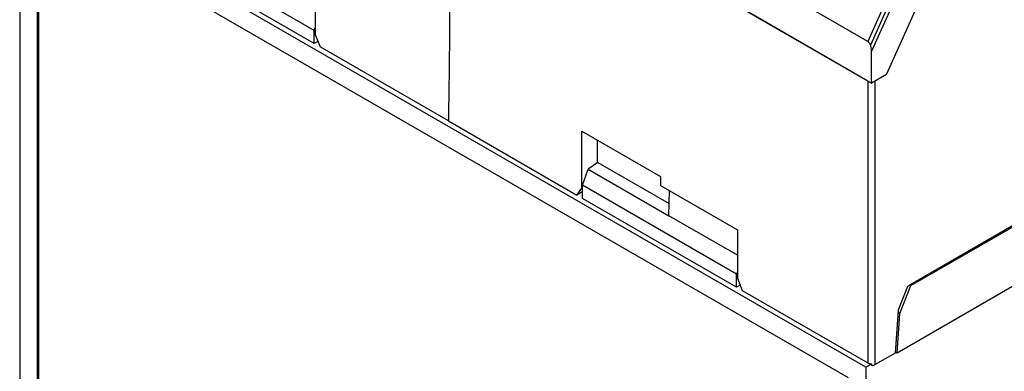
# Model space of a CAD drawing. Header units: millimetres. Extents: x 3 to 274, y 6 to 213.
# Tile 33 of 41: x 210.99 to 229.54, y 157.96 to 164.59. Entities that reach past the tile are written whole.
import ezdxf

# ---------------------------------------------------------------- set-up
doc = ezdxf.new("R2010")
doc.units = ezdxf.units.MM

msp = doc.modelspace()

# ---------------------------------------------------------------- linework, layer by layer
for p, q in [((226.9692, 164.1821), (219.1203, 168.7132)), ((228.8949, 168.4697), (226.9692, 164.1821)), ((228.9662, 168.4544), (227.0192, 164.1115)), ((229.0151, 168.3967), (227.0399, 163.9989)), ((226.9691, 163.4341), (219.0639, 167.9973)), ((226.9691, 163.435), (219.0785, 168.0031)), ((227.3206, 163.5562), (229.3415, 168.0558)), ((226.9338, 158.0396), (210.9886, 167.2446)), ((210.9886, 167.2446), (210.9886, 148.6683)), ((211.3244, 166.6628), (226.5979, 157.8456)), ((211.3244, 148.8622), (211.3244, 166.6628)), ((211.3421, 166.6526), (211.3421, 148.8724)), ((216.5393, 164.3876), (213.6402, 166.0613)), ((216.5393, 164.1422), (213.6402, 165.8158)), ((216.557, 165.2241), (216.557, 164.3135)), ((216.5393, 164.3876), (216.557, 164.4387)), ((216.5393, 164.1422), (216.5393, 164.3876)), ((216.557, 164.3135), (216.6478, 164.0796)), ((216.6081, 164.1819), (216.5393, 164.1422)), ((219.0655, 162.6839), (216.6478, 164.0796)), ((227.0399, 163.3941), (227.0399, 163.9989)), ((227.3206, 163.5562), (227.0399, 163.3941)), ((226.9691, 163.4341), (227.0399, 163.3941)), ((226.9691, 163.4341), (226.9692, 158.1212)), ((227.1106, 158.0906), (227.1106, 163.4331)), ((233.4079, 162.8487), (227.7604, 159.5885)), ((227.7781, 159.5783), (233.4635, 162.8604)), ((219.0655, 162.6839), (221.4867, 161.2862)), ((221.5775, 162.49), (223.0624, 161.6327)), ((221.5775, 161.4153), (221.5775, 162.49)), ((221.8674, 162.3226), (221.8674, 161.888)), ((221.8851, 161.9), (221.7013, 161.7752)), ((221.8851, 161.9), (223.2259, 161.126)), ((221.5952, 161.469), (221.7013, 161.7752)), ((221.7013, 161.7752), (223.2224, 160.8971)), ((223.0624, 161.6327), (223.0624, 161.4687)), ((221.4867, 161.2862), (221.5775, 161.4153)), ((221.5952, 161.4255), (221.5775, 161.4153)), ((224.4943, 159.7953), (221.5952, 161.469)), ((221.5952, 161.2236), (221.5952, 161.469)), ((223.0624, 161.4687), (224.512, 160.6318)), ((221.5952, 161.3487), (221.4867, 161.2862)), ((224.4943, 159.5499), (221.5952, 161.2236)), ((223.2224, 160.8971), (223.2296, 161.3721)), ((224.512, 160.1525), (223.2224, 160.8971)), ((224.512, 160.6318), (224.512, 159.7212)), ((224.512, 159.8464), (224.4943, 159.7953)), ((224.4943, 159.5499), (224.4943, 159.7953)), ((230.1511, 159.8254), (227.5205, 158.3068)), ((224.563, 159.5896), (224.4943, 159.5499)), ((224.512, 159.7212), (224.6027, 159.4873)), ((227.7174, 159.5636), (227.5439, 159.1165)), ((227.5747, 159.0542), (227.7781, 159.5783)), ((227.7604, 159.5885), (227.7174, 159.5636)), ((227.7604, 159.5885), (227.7781, 159.5783)), ((224.6027, 159.4873), (226.9692, 158.1212)), ((227.5439, 159.1165), (227.4851, 158.3068)), ((227.5205, 158.3068), (227.5747, 159.0542)), ((227.5747, 159.0542), (227.5408, 159.0737)), ((227.4851, 158.3068), (227.1106, 158.0906)), ((227.5205, 158.3068), (227.4866, 158.3264)), ((226.9338, 158.0396), (227.0461, 158.1044)), ((227.0461, 158.0738), (227.0461, 158.1044)), ((226.9338, 158.0396), (226.9338, 139.4633))]:
    msp.add_line(p, q)
for centre, radius, start, end in [((227.0378, 158.2512), 0.147, 242.14682, 273.23579), ((227.0437, 158.2151), 0.1413, 270.9756, 298.23691)]:
    msp.add_arc(centre, radius, start, end)
for points, knots in [([(219.0639, 167.9973), (219.0695, 167.4931), (219.0795, 166.602), (219.0876, 165.3968), (219.087, 164.4024), (219.0808, 163.5204), (219.0705, 162.9561), (219.0655, 162.6839)], [0, 0, 0, 0, 0.2829063, 0.4999442, 0.6779363, 0.844617, 1, 1, 1, 1]), ([(226.9692, 164.1821), (226.9727, 164.1797), (226.9801, 164.1747), (226.9908, 164.1631), (227.0012, 164.1486), (227.0111, 164.1311), (227.0164, 164.1183), (227.0192, 164.1115)], [0, 0, 0, 0, 0.1656703, 0.3428639, 0.5379875, 0.7558718, 1, 1, 1, 1]), ([(227.0399, 163.9989), (227.0392, 164.0178), (227.038, 164.0537), (227.0252, 164.093), (227.0192, 164.1115)], [0, 0, 0, 0, 0.5267779, 1, 1, 1, 1])]:
    msp.add_open_spline(points, degree=3, knots=knots)

doc.saveas('drawing.dxf')
